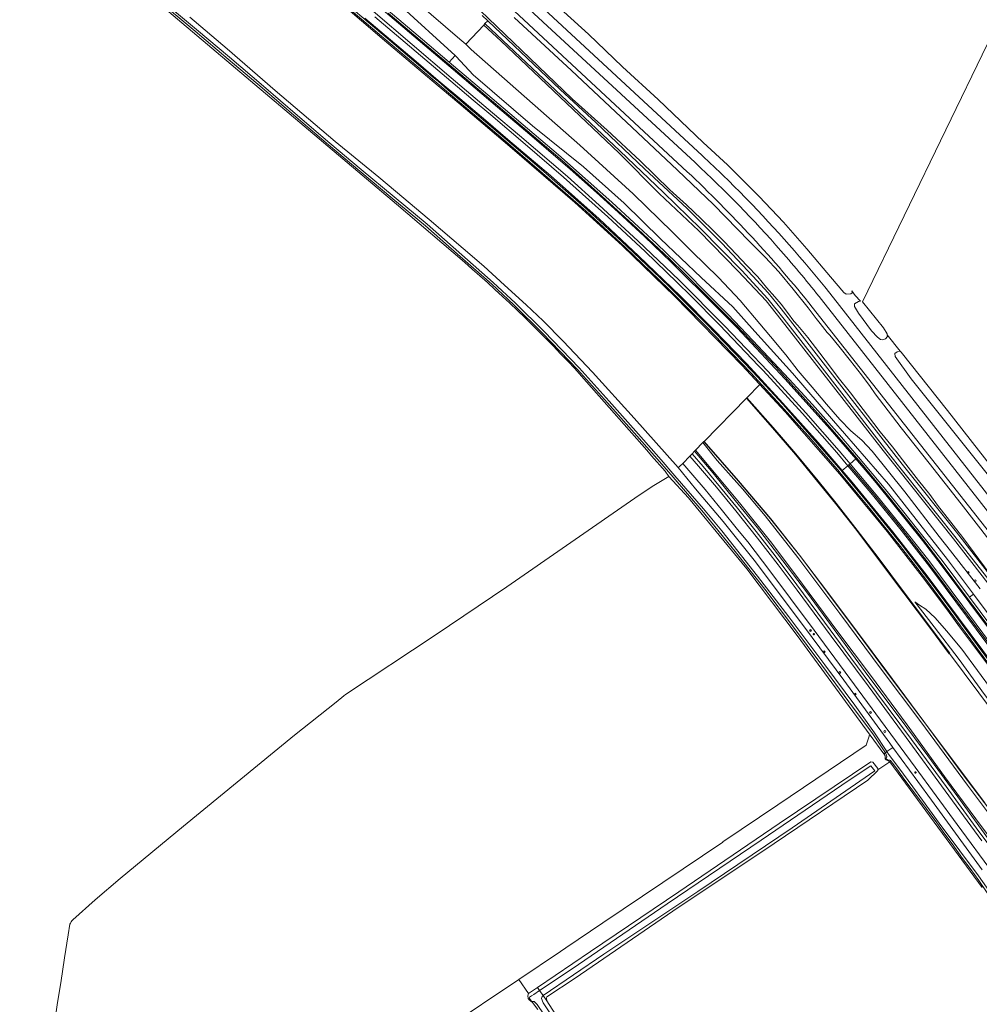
# Model space of a CAD drawing. Header units: metres. Extents: x 168032 to 180145, y 382923 to 399665.
# Tile 232 of 256: x 168095 to 168478, y 399073 to 399466. Entities that reach past the tile are written whole.
import ezdxf

# ---------------------------------------------------------------- set-up
doc = ezdxf.new("R2010")
doc.units = ezdxf.units.M
doc.layers.get('0').update_dxf_attribs({"color": 8, "lineweight": 18})
for name, color, linetype, lineweight in [('B-WE-GK-BESCHOEIING_DAMWAND-G', 8, 'GK-BESCHOEIING', 18), ('B-WE-GR-BOOM-S', 8, 'Continuous', 18), ('B-WE-GR-GRAS-GV', 8, 'Continuous', 18), ('B-WE-GR-GROENVOORZIENING-GV', 8, 'Continuous', 18), ('B-WE-GW-TALUD_KRUIN-G', 8, 'Continuous', 18), ('B-WE-IE-MEUBILAIR_WEGMEUBILAIR-G', 8, 'Continuous', 18), ('B-WE-IE-TERREINAFSCHEIDING_KUNSTMATIG_MUUR-GV', 8, 'Continuous', 18), ('B-WE-KL-ET_LS_OV_LICHTMAST-S', 8, 'Continuous', 18), ('B-WE-OG-TERREIN_ERF-GV', 8, 'Continuous', 18), ('B-WE-OG-WATER-GV', 8, 'Continuous', 18), ('B-WE-OG-WATER_GREPPEL-GV', 8, 'Continuous', 18), ('B-WE-OG-WATER_RIVIER-GV', 8, 'Continuous', 18), ('B-WE-OG-WATER_SLOOT-GV', 8, 'Continuous', 18), ('B-WE-OG-WEG-GV', 8, 'Continuous', 18), ('B-WE-VH-VERHARDING_ASFALT-GV', 8, 'Continuous', 18), ('B-WE-VH-VERHARDING_GESLOTEN-GV', 8, 'Continuous', 18), ('B-WE-VH-VERHARDING_GRASBETONSTEEN-GV', 8, 'Continuous', 18), ('B-WE-VW-MARKERING_PICTOGRAM-G', 8, 'Continuous', 18)]:
    doc.layers.add(name, color=color, linetype=linetype, lineweight=lineweight)
doc.linetypes.add('GK-BESCHOEIING', pattern='A,30,-5,[1,NLCS.SHX,S=1,R=0,X=0,Y=0],-5', length=40)

# ---------------------------------------------------------------- blocks, each defined once
blk = doc.blocks.new('SKL-ET_OV_LICHTMAST-SO')
at = {"color": 0, "linetype": 'ByBlock', "lineweight": 18}
for points in [[(-1.2, 0), (-2, 0)], [(-1.4, 1.4), (-0.9, 0.9)], [(0, 2), (0, 1.2)], [(0.9, 0.9), (1.4, 1.4)], [(2, 0), (1.2, 0)], [(-1.4, -1.4), (-0.9, -0.9)], [(0, -1.2), (0, -2)], [(0.9, -0.9), (1.4, -1.4)]]:
    blk.add_lwpolyline(points, dxfattribs=at)
blk.add_circle((0, 0), 1, dxfattribs=at)
blk = doc.blocks.new('SGR-BOOM_01-SO')
at = {"linetype": 'ByBlock', "lineweight": 18}
h = blk.add_hatch(color=0, dxfattribs=at)
h.dxf.hatch_style = 1
edge = h.paths.add_edge_path()
edge.add_arc((0, 0), 0.25, 0, 360)
at = {"color": 0, "linetype": 'ByBlock', "lineweight": 18}
for radius in [2, 0.25]:
    blk.add_circle((0, 0), radius, dxfattribs=at)

msp = doc.modelspace()

# ---------------------------------------------------------------- linework, layer by layer
at = {"layer": 'B-WE-GK-BESCHOEIING_DAMWAND-G', "flags": 128}
msp.add_lwpolyline([(168487.855, 399143.658), (168485.462, 399146.817), (168480.163, 399153.809), (168471.291, 399165.627), (168455.911, 399186.275), (168441.116, 399206.17), (168429.364, 399221.884), (168417.56, 399237.704), (168406.33, 399252.61), (168394.834, 399267.128), (168381.907, 399282.296), (168368.221, 399297.964)], dxfattribs=at)
at = {"layer": 'B-WE-GR-GRAS-GV', "flags": 128}
for points in [[(168481.36, 399456.574), (168431.485, 399353.735), (168439.86, 399343.291), (168441.266, 399340.933), (168441.315, 399340.515), (168446.431, 399333.99), (168446.885, 399333.603), (168465.323, 399310.354), (168499.174, 399267.11)], [(168483.264, 399206.47), (168470.166, 399224.107), (168465.972, 399229.739), (168456.192, 399242.877), (168441.229, 399262.071), (168422.399, 399284.989), (168400.583, 399309.855), (168390.535, 399320.694), (168385.368, 399315.435), (168395.821, 399303.561), (168404.874, 399292.984), (168413.747, 399282.226), (168420.877, 399273.4), (168429.372, 399262.577), (168437.689, 399251.653), (168448.208, 399237.622), (168458.737, 399223.581), (168466.261, 399213.489), (168466.165, 399213.417), (168466.085, 399213.358), (168477.776, 399197.728), (168495.573, 399173.866)], [(168481.709, 399139.373), (168469.448, 399156.193), (168457.506, 399172.522), (168446.522, 399187.428), (168434.008, 399204.112), (168421.605, 399220.957), (168409.443, 399237.476), (168397.588, 399253.219), (168389.518, 399263.551), (168380.679, 399274.477), (168371.824, 399285.306), (168364.418, 399294.069), (168363.452, 399293.085), (168367.892, 399288.028), (168374.806, 399279.61), (168381.642, 399271.325), (168389.086, 399262.005), (168396.573, 399252.34), (168405.226, 399240.833), (168416.31, 399225.841), (168426.829, 399211.678), (168437.038, 399197.873), (168451.032, 399179.095), (168464.757, 399160.417), (168476.746, 399143.91), (168488.079, 399128.674)], [(168479.268, 399143.851), (168464.203, 399164.29), (168449.218, 399184.96), (168434.645, 399204.697), (168421.636, 399222.092), (168407.558, 399241.112), (168395.227, 399257.394), (168382.333, 399273.524), (168370.964, 399287.231), (168364.833, 399294.503), (168364.418, 399294.069), (168371.824, 399285.306), (168380.679, 399274.477), (168389.518, 399263.551), (168397.588, 399253.219), (168409.443, 399237.476), (168421.605, 399220.957), (168434.008, 399204.112), (168446.522, 399187.428), (168457.506, 399172.522), (168469.448, 399156.193), (168481.709, 399139.373)], [(168484.425, 399146.039), (168473.333, 399160.903), (168454.692, 399186.158), (168438.893, 399207.209), (168422.464, 399229.355), (168405.644, 399251.737), (168392.614, 399268.289), (168383.535, 399279.118), (168373.45, 399290.421), (168367.736, 399297.514), (168364.833, 399294.503), (168370.964, 399287.231), (168382.333, 399273.524), (168395.227, 399257.394), (168407.558, 399241.112), (168421.636, 399222.092), (168434.645, 399204.697), (168449.218, 399184.96), (168464.203, 399164.29), (168479.268, 399143.851)], [(168264.95, 399063.68), (168294.374, 399083.388), (168311.041, 399094.551), (168313.126, 399095.958), (168327.88, 399105.917), (168375.705, 399138.199), (168375.746, 399138.227), (168397.695, 399153.042), (168432.953, 399176.841), (168434.052, 399180.466), (168434.075, 399180.542), (168434.528, 399180.866), (168405.401, 399220.618), (168385.241, 399247.12), (168362.091, 399275.469), (168354.237, 399283.953), (168347.552, 399280.015), (168340.613, 399275.376), (168289.596, 399239.999), (168260.959, 399220.765), (168225.254, 399197.007), (168224.61, 399196.491)], [(168480.039, 399197.06), (168469.966, 399210.983), (168460.057, 399224.04), (168452.248, 399234.064), (168454.182, 399232.628), (168456.661, 399231.051), (168460.367, 399227.672), (168464.943, 399222.391), (168470.994, 399215.146), (168483.568, 399198.051)], [(168224.61, 399196.491), (168221.519, 399194.012), (168204.843, 399180.842), (168160.662, 399144.589), (168135.293, 399123.721), (168125.335, 399115.185), (168116.471, 399107.138)], [(168479.11, 399120.02), (168442.337, 399170.208), (168437.547, 399167.006), (168437.559, 399166.694), (168433.536, 399162.948), (168396.257, 399137.676), (168355.832, 399110.599), (168316.878, 399083.925), (168305.598, 399076.471), (168305.391, 399075.91), (168305.475, 399074.896), (168327.484, 399040.662)], [(168115.335, 399105.422), (168114.65, 399101.226), (168113.204, 399092.053), (168111.645, 399081.995), (168110.421, 399074.232), (168108.874, 399063.87), (168107.545, 399054.446), (168106.041, 399045.253), (168104.517, 399034.04), (168103.192, 399024.456), (168101.607, 399014.433), (168100.168, 399004.717), (168098.152, 398993.361), (168096.228, 398983.003), (168095.282, 398977.409)]]:
    msp.add_lwpolyline(points, dxfattribs=at)
for points in [[(168367.736, 399297.514), (168373.45, 399290.421), (168383.535, 399279.118), (168392.614, 399268.289), (168405.644, 399251.737), (168422.464, 399229.355), (168438.893, 399207.209), (168454.692, 399186.158), (168473.333, 399160.903), (168484.425, 399146.039), (168485.422, 399146.787), (168480.123, 399153.779), (168471.251, 399165.597), (168455.871, 399186.245), (168441.076, 399206.14), (168429.324, 399221.854), (168417.52, 399237.674), (168406.29, 399252.579), (168394.795, 399267.096), (168381.869, 399282.263), (168368.162, 399297.955)], [(168515.982, 399150.32), (168518.302, 399152.15), (168512.984, 399159.494), (168498.656, 399178.702), (168483.568, 399198.051), (168470.994, 399215.146), (168464.943, 399222.391), (168460.367, 399227.672), (168456.661, 399231.051), (168454.182, 399232.628), (168452.248, 399234.064), (168460.057, 399224.04), (168469.966, 399210.983), (168480.039, 399197.06), (168490.438, 399183.449), (168501.301, 399168.825), (168505.714, 399163.109), (168505.802, 399161.919), (168505.503, 399160.656), (168505.986, 399159.998), (168507.801, 399161.41)], [(168398.198, 399145.565), (168434.744, 399170.137), (168435.594, 399170.093), (168437.528, 399167.494), (168437.547, 399167.006), (168442.337, 399170.208), (168441.887, 399170.513), (168441.423, 399170.733), (168441.088, 399170.827), (168440.859, 399171.037), (168440.505, 399171.455), (168440.426, 399171.608), (168440.429, 399171.799), (168440.431, 399172.403), (168440.415, 399172.552), (168440.141, 399173.205), (168439.964, 399173.447), (168434.528, 399180.866), (168434.075, 399180.542), (168434.052, 399180.466), (168432.953, 399176.841), (168397.695, 399153.042), (168375.746, 399138.227), (168375.705, 399138.199), (168327.88, 399105.917), (168313.126, 399095.958), (168311.041, 399094.551), (168294.374, 399083.388), (168298.271, 399077.782), (168301.839, 399080.21), (168322.915, 399094.549), (168358.142, 399118.322)]]:
    msp.add_lwpolyline(points, close=True, dxfattribs=at)
at = {"layer": 'B-WE-GR-GRAS-GV'}
msp.add_lwpolyline([(168116.471, 399107.138, 0.1412448), (168115.335, 399105.422)], format="xyb", dxfattribs=at)
at = {"layer": 'B-WE-GR-GROENVOORZIENING-GV', "flags": 128}
for points in [[(168488.079, 399128.674), (168476.746, 399143.91), (168464.757, 399160.417), (168451.032, 399179.095), (168437.038, 399197.873), (168426.829, 399211.678), (168416.31, 399225.841), (168405.226, 399240.833), (168396.573, 399252.34), (168389.086, 399262.005), (168381.642, 399271.325), (168374.806, 399279.61), (168367.892, 399288.028), (168363.452, 399293.085), (168362.618, 399292.121), (168366.04, 399288.186), (168373.175, 399279.759), (168380.899, 399270.299), (168389.604, 399259.427), (168397.844, 399248.788), (168405.349, 399238.651), (168418.908, 399220.364), (168433.691, 399200.504), (168448.89, 399179.925), (168464.454, 399158.607), (168479.064, 399138.741)], [(168483.713, 399125.528), (168469.237, 399145.181), (168452.511, 399168.065), (168438.641, 399186.818), (168426.332, 399203.468), (168412.16, 399222.696), (168402.713, 399235.344), (168394.498, 399246.333), (168385.642, 399257.902), (168381.622, 399262.913), (168375.608, 399270.327), (168368.654, 399278.823), (168363.752, 399284.595), (168359.822, 399289.197), (168358.487, 399287.99), (168357.919, 399287.531), (168364.84, 399279.067), (168375.866, 399266.028), (168388.267, 399250.568), (168408.262, 399223.913), (168423.974, 399202.812), (168442.295, 399177.6), (168443.579, 399175.857), (168453.508, 399162.386), (168458.983, 399154.957), (168479.208, 399127.101)]]:
    msp.add_lwpolyline(points, dxfattribs=at)
at = {"layer": 'B-WE-GW-TALUD_KRUIN-G', "flags": 128}
msp.add_lwpolyline([(168364.833, 399294.503), (168370.964, 399287.231), (168382.333, 399273.524), (168395.227, 399257.394), (168407.558, 399241.112), (168421.636, 399222.092), (168434.645, 399204.697), (168449.218, 399184.96), (168464.203, 399164.29), (168479.268, 399143.851), (168496.297, 399121.212), (168513.159, 399098.296), (168530.863, 399074.087), (168544.492, 399055.753), (168559.528, 399035.499), (168574.238, 399015.533), (168585.497, 399000.193)], dxfattribs=at)
at = {"layer": 'B-WE-IE-MEUBILAIR_WEGMEUBILAIR-G', "flags": 128}
msp.add_lwpolyline([(168483.264, 399206.47), (168470.166, 399224.107), (168465.972, 399229.739), (168456.192, 399242.877), (168441.229, 399262.071), (168422.399, 399284.989), (168400.583, 399309.855), (168383.354, 399328.442), (168356.652, 399355.763), (168335.692, 399376.048), (168316.762, 399393.258), (168290.73, 399415.664), (168270.418, 399432.881), (168259.707, 399441.961), (168240.836, 399457.96), (168214.145, 399480.718)], dxfattribs=at)
at = {"layer": 'B-WE-IE-TERREINAFSCHEIDING_KUNSTMATIG_MUUR-GV', "flags": 128}
msp.add_lwpolyline([(168385.164, 399315.227), (168395.602, 399303.371), (168404.652, 399292.797), (168413.522, 399282.043), (168420.65, 399273.219), (168429.143, 399262.4), (168437.458, 399251.478), (168447.976, 399237.448), (168458.505, 399223.407), (168466.029, 399213.316), (168466.085, 399213.358), (168466.165, 399213.417), (168466.261, 399213.489), (168458.737, 399223.581), (168448.208, 399237.622), (168437.689, 399251.653), (168429.372, 399262.577), (168420.877, 399273.4), (168413.747, 399282.226), (168404.874, 399292.984), (168395.821, 399303.561), (168385.368, 399315.435)], close=True, dxfattribs=at)
msp.add_lwpolyline([(168480.203, 399153.839), (168471.331, 399165.657), (168455.951, 399186.305), (168441.156, 399206.2), (168429.404, 399221.914), (168417.6, 399237.734), (168406.37, 399252.641), (168394.873, 399267.16), (168381.945, 399282.329), (168368.236, 399298.023), (168368.162, 399297.955), (168381.869, 399282.263), (168394.795, 399267.096), (168406.29, 399252.579), (168417.52, 399237.674), (168429.324, 399221.854), (168441.076, 399206.14), (168455.871, 399186.245), (168471.251, 399165.597), (168480.123, 399153.779)], dxfattribs=at)
at = {"layer": 'B-WE-OG-TERREIN_ERF-GV', "flags": 128}
msp.add_lwpolyline([(168301.95, 399071.452), (168299.835, 399074.171), (168298.443, 399075.279), (168298.111, 399075.767), (168297.947, 399076.885), (168298.271, 399077.782), (168294.374, 399083.388), (168264.95, 399063.68)], dxfattribs=at)
at = {"layer": 'B-WE-OG-WATER-GV', "flags": 128}
for points in [[(168149.46, 399474.871), (168165.269, 399461.63), (168178.383, 399450.513), (168191.97, 399439.01), (168205.533, 399427.314), (168218.4, 399416.342), (168230.917, 399405.798), (168244.114, 399394.821), (168257.164, 399383.925), (168270.99, 399371.726), (168283.547, 399360.665), (168292.396, 399352.434), (168303.838, 399341.204), (168317.725, 399326.706), (168329.698, 399313.423), (168341.382, 399300.27), (168350.513, 399290.031), (168355.862, 399283.698), (168367.354, 399270.482), (168380.634, 399254.07), (168392.515, 399239.044), (168403.563, 399224.444), (168415.164, 399208.798), (168427.879, 399191.631), (168435.519, 399181.394), (168440.557, 399173.843)], [(168440.557, 399173.843), (168441.18, 399174.257), (168436.181, 399181.748), (168428.329, 399192.803), (168416.372, 399208.896), (168402.042, 399228.037), (168389.62, 399244.308), (168375.395, 399262.271), (168368.03, 399271.07), (168356.543, 399284.281), (168351.19, 399290.619), (168342.052, 399300.866), (168330.366, 399314.021), (168318.382, 399327.316), (168304.476, 399341.834), (168293.015, 399353.082), (168284.149, 399361.33), (168271.582, 399372.399), (168257.748, 399384.605), (168244.688, 399395.51), (168231.492, 399406.485), (168218.98, 399417.026), (168206.116, 399427.995), (168192.552, 399439.692), (168178.962, 399451.197), (168165.847, 399462.315), (168150.037, 399475.559)], [(168495.573, 399173.866), (168477.776, 399197.728), (168466.085, 399213.358), (168466.029, 399213.316), (168458.505, 399223.407), (168447.976, 399237.448), (168437.458, 399251.478), (168429.143, 399262.4), (168420.65, 399273.219), (168413.522, 399282.043), (168404.652, 399292.797), (168395.602, 399303.371), (168385.164, 399315.227), (168368.236, 399298.023), (168381.945, 399282.329), (168394.873, 399267.16), (168406.37, 399252.641), (168417.6, 399237.734), (168429.404, 399221.914), (168441.156, 399206.2), (168455.951, 399186.305), (168471.331, 399165.657), (168480.203, 399153.839)]]:
    msp.add_lwpolyline(points, dxfattribs=at)
msp.add_lwpolyline([(168304.077, 399076.94), (168328.204, 399093.416), (168365.758, 399118.538), (168403.403, 399143.93), (168436.327, 399166.588), (168434.801, 399168.615), (168426.061, 399162.854), (168391.076, 399138.887), (168353.527, 399113.512), (168315.67, 399087.584), (168302.673, 399078.991)], close=True, dxfattribs=at)
at = {"layer": 'B-WE-OG-WATER_GREPPEL-GV', "flags": 128}
msp.add_lwpolyline([(168499.174, 399267.11), (168465.323, 399310.354), (168446.885, 399333.603), (168446.431, 399333.99), (168445.247, 399333.755), (168444.36, 399333.029), (168444.42, 399331.91), (168450.838, 399322.928), (168485.474, 399279.8)], dxfattribs=at)
at = {"layer": 'B-WE-OG-WATER_RIVIER-GV', "flags": 128}
for points in [[(168275.721, 399472.893), (168288.845, 399460.48), (168315.593, 399434.622), (168329.608, 399422.141), (168342.796, 399409.864), (168354.57, 399398.352), (168361.204, 399392.325), (168367.066, 399386.825), (168371.967, 399382.05), (168376.321, 399377.719), (168381.037, 399372.749), (168385.366, 399368.111), (168389.628, 399363.59), (168393.175, 399359.417), (168396.484, 399355.625), (168398.969, 399352.69), (168401.581, 399349.385), (168404.077, 399345.944), (168405.583, 399344.236), (168409.675, 399339.429), (168414.389, 399333.134), (168418.613, 399327.635), (168421.772, 399323.543), (168426.632, 399317.332), (168430.028, 399312.964), (168433.472, 399308.413), (168438.43, 399301.869), (168443.345, 399295.842), (168448.713, 399288.928), (168453.791, 399282.406), (168458.356, 399276.768), (168461.409, 399272.603), (168471.405, 399259.712), (168482.379, 399244.943)], [(168487.808, 399251.128), (168470.76, 399273.098), (168458, 399289.299), (168446.825, 399303.376), (168436.454, 399316.928), (168434.454, 399319.862), (168431.069, 399324.558), (168426.676, 399330.126), (168422.016, 399335.962), (168419.074, 399339.558), (168418.278, 399340.458), (168417.326, 399341.448), (168414.599, 399345.018), (168412.944, 399347.073), (168409.75, 399351.332), (168403.732, 399358.772), (168398.119, 399365.688), (168392.637, 399371.547), (168387.024, 399377.028), (168386.363, 399377.756), (168372.036, 399392.46), (168357.601, 399406.16), (168341.664, 399421.227), (168315.373, 399445.902), (168292.461, 399467.072)]]:
    msp.add_lwpolyline(points, dxfattribs=at)
at = {"layer": 'B-WE-OG-WATER_SLOOT-GV', "flags": 128}
for points in [[(168361.495, 399405.584), (168267.659, 399493.051)], [(168319.401, 399324.07), (168345.406, 399294.492), (168347.329, 399292.306), (168352.731, 399286.161), (168354.237, 399283.953), (168362.091, 399275.469), (168385.241, 399247.12), (168405.401, 399220.618), (168434.528, 399180.866), (168439.964, 399173.447), (168440.557, 399173.843), (168435.519, 399181.394), (168427.879, 399191.631), (168415.164, 399208.798), (168403.563, 399224.444), (168392.515, 399239.044), (168380.634, 399254.07), (168367.354, 399270.482), (168355.862, 399283.698), (168350.513, 399290.031), (168341.382, 399300.27), (168329.698, 399313.423), (168317.725, 399326.706), (168303.838, 399341.204), (168292.396, 399352.434), (168283.547, 399360.665), (168270.99, 399371.726), (168257.164, 399383.925), (168244.114, 399394.821), (168230.917, 399405.798), (168218.4, 399416.342), (168205.533, 399427.314), (168191.97, 399439.01), (168178.383, 399450.513), (168165.269, 399461.63), (168149.46, 399474.871)], [(168150.037, 399475.559), (168165.847, 399462.315), (168178.962, 399451.197), (168192.552, 399439.692), (168206.116, 399427.995), (168218.98, 399417.026), (168231.492, 399406.485), (168244.688, 399395.51), (168257.748, 399384.605), (168271.582, 399372.399), (168284.149, 399361.33), (168293.015, 399353.082), (168304.476, 399341.834), (168318.382, 399327.316), (168330.366, 399314.021), (168342.052, 399300.866), (168351.19, 399290.619), (168356.543, 399284.281), (168368.03, 399271.07), (168375.395, 399262.271), (168389.62, 399244.308), (168402.042, 399228.037), (168416.372, 399208.896), (168428.329, 399192.803), (168436.181, 399181.748), (168441.18, 399174.257), (168443.579, 399175.857), (168442.295, 399177.6), (168423.974, 399202.812), (168408.262, 399223.913), (168388.267, 399250.568), (168375.866, 399266.028), (168364.84, 399279.067), (168357.919, 399287.531)], [(168150.478, 399472.873), (168245.541, 399392.659), (168272.669, 399369.44)], [(168461.409, 399272.603), (168458.356, 399276.768), (168453.791, 399282.406), (168448.713, 399288.928), (168443.345, 399295.842), (168438.43, 399301.869), (168433.472, 399308.413), (168430.028, 399312.964), (168426.632, 399317.332), (168421.772, 399323.543), (168418.613, 399327.635), (168414.389, 399333.134), (168409.675, 399339.429), (168405.583, 399344.236), (168404.077, 399345.944), (168401.581, 399349.385), (168398.969, 399352.69), (168396.484, 399355.625), (168393.175, 399359.417), (168389.628, 399363.59), (168385.366, 399368.111), (168381.037, 399372.749), (168376.321, 399377.719), (168371.967, 399382.05), (168367.066, 399386.825), (168361.204, 399392.325), (168354.57, 399398.352), (168342.796, 399409.864), (168329.608, 399422.141), (168315.593, 399434.622), (168288.845, 399460.48), (168275.721, 399472.893)], [(168357.919, 399287.531), (168340.338, 399307.277), (168323.782, 399325.606), (168312.107, 399337.92), (168304.112, 399346.113), (168297.303, 399352.415), (168288.702, 399360.367), (168280.39, 399367.869), (168272.178, 399374.889), (168258.553, 399386.453), (168245.206, 399397.847), (168238.533, 399403.349), (168221.045, 399417.68), (168197.172, 399437.994), (168178.026, 399454.576), (168163.2, 399467.166)], [(168279.804, 399467.848), (168281.962, 399465.802), (168310.884, 399438.392), (168325.207, 399425.053), (168344.467, 399406.785), (168361.492, 399390.868), (168375.38, 399377.113), (168387.664, 399363.857), (168393.759, 399357.253), (168398.936, 399350.874), (168406.425, 399341.25), (168425.051, 399317.441), (168447.258, 399288.93), (168468.871, 399261.789), (168483.552, 399243.041)], [(168292.461, 399467.072), (168315.373, 399445.902), (168341.664, 399421.227), (168357.601, 399406.16), (168372.036, 399392.46), (168386.363, 399377.756), (168387.024, 399377.028), (168392.637, 399371.547), (168398.119, 399365.688), (168403.732, 399358.772), (168409.75, 399351.332), (168412.944, 399347.073), (168414.599, 399345.018), (168417.326, 399341.448), (168418.278, 399340.458), (168419.074, 399339.558), (168422.016, 399335.962), (168426.676, 399330.126), (168431.069, 399324.558), (168434.454, 399319.862), (168436.454, 399316.928), (168446.825, 399303.376), (168458, 399289.299), (168470.76, 399273.098), (168487.808, 399251.128)], [(168627.969, 399076.38), (168623.799, 399082.049), (168614.6, 399093.28), (168590.56, 399123.837), (168411.421, 399351.539)], [(168482.379, 399244.943), (168471.405, 399259.712), (168461.409, 399272.603)], [(168481.222, 399117.982), (168477.773, 399122.862), (168474.323, 399127.667), (168471.364, 399131.624), (168467.22, 399137.447), (168464.22, 399141.402), (168461.031, 399145.858), (168456.839, 399151.62), (168452.945, 399156.76), (168448.377, 399162.915), (168445.142, 399167.417), (168443.599, 399169.532), (168442.93, 399170.363), (168442.586, 399170.687), (168442.359, 399170.842), (168442.223, 399170.884), (168441.948, 399170.925), (168441.701, 399170.893), (168441.652, 399170.89), (168441.541, 399170.891), (168441.463, 399170.905), (168441.367, 399170.948), (168440.873, 399171.411), (168440.796, 399171.545), (168440.794, 399171.556), (168440.796, 399171.592), (168440.812, 399171.652), (168440.918, 399171.829), (168441.067, 399172.119), (168441.085, 399172.216), (168441.088, 399172.305), (168441.034, 399172.808), (168440.757, 399173.543), (168440.557, 399173.843), (168439.964, 399173.447), (168440.141, 399173.205), (168440.415, 399172.552), (168440.431, 399172.403), (168440.429, 399171.799), (168440.426, 399171.608), (168440.505, 399171.455), (168440.859, 399171.037), (168441.088, 399170.827), (168441.423, 399170.733), (168441.887, 399170.513), (168442.337, 399170.208), (168479.11, 399120.02)], [(168484.118, 399115.635), (168477.652, 399124.769), (168470.202, 399134.66), (168462.038, 399145.772), (168455.345, 399154.947), (168451.469, 399160.196), (168445.971, 399167.739), (168441.835, 399173.275), (168441.18, 399174.257), (168440.557, 399173.843), (168440.757, 399173.543), (168441.034, 399172.808), (168441.088, 399172.305), (168441.085, 399172.216), (168441.067, 399172.119), (168440.918, 399171.829), (168440.812, 399171.652), (168440.796, 399171.592), (168440.794, 399171.556), (168440.796, 399171.545), (168440.873, 399171.411), (168441.367, 399170.948), (168441.463, 399170.905), (168441.541, 399170.891), (168441.652, 399170.89), (168441.701, 399170.893), (168441.948, 399170.925), (168442.223, 399170.884), (168442.359, 399170.842), (168442.586, 399170.687), (168442.93, 399170.363), (168443.599, 399169.532), (168445.142, 399167.417), (168448.377, 399162.915), (168452.945, 399156.76), (168456.839, 399151.62), (168461.031, 399145.858), (168464.22, 399141.402), (168467.22, 399137.447), (168471.364, 399131.624), (168474.323, 399127.667), (168477.773, 399122.862), (168481.222, 399117.982)], [(168479.208, 399127.101), (168458.983, 399154.957), (168453.508, 399162.386), (168443.579, 399175.857), (168441.18, 399174.257), (168441.835, 399173.275), (168445.971, 399167.739), (168451.469, 399160.196), (168455.345, 399154.947), (168462.038, 399145.772), (168470.202, 399134.66), (168477.652, 399124.769), (168484.118, 399115.635)], [(168298.662, 399076.382), (168299.401, 399076.868), (168300.33, 399077.442), (168302.673, 399078.991), (168301.839, 399080.21), (168298.271, 399077.782), (168297.947, 399076.885), (168298.111, 399075.767), (168298.443, 399075.279), (168299.835, 399074.171), (168301.95, 399071.452)], [(168300.483, 399074.533), (168301.643, 399073.367), (168319.021, 399047.863), (168337.531, 399019.668), (168362.13, 398981.774), (168365.194, 398977.655), (168376.351, 398961.192), (168376.68, 398960.707), (168378.278, 398961.737), (168377.945, 398962.243), (168365.907, 398980.545), (168336.015, 399026.069), (168304.104, 399074.046), (168303.453, 399075.789), (168303.636, 399076.639), (168304.077, 399076.94), (168302.673, 399078.991), (168300.33, 399077.442), (168299.401, 399076.868)], [(168299.467, 399074.705), (168298.603, 399075.782)], [(168298.603, 399075.782), (168299.467, 399074.705)], [(168299.401, 399076.868), (168298.662, 399076.382)], [(168300.046, 399074.648), (168299.911, 399074.611)], [(168299.911, 399074.611), (168300.046, 399074.648)], [(168301.643, 399073.367), (168300.483, 399074.533)], [(168327.484, 399040.662), (168305.475, 399074.896), (168304.077, 399076.94), (168303.636, 399076.639), (168303.453, 399075.789), (168304.104, 399074.046), (168336.015, 399026.069)]]:
    msp.add_lwpolyline(points, dxfattribs=at)
at = {"layer": 'B-WE-OG-WATER_SLOOT-GV'}
for points in [[(168411.421, 399351.539, 0.0351925), (168361.495, 399405.584)], [(168272.669, 399369.44, -0.0295545), (168319.401, 399324.07)], [(168298.603, 399075.782, -0.2776293), (168298.662, 399076.382)], [(168298.662, 399076.382, 0.2776293), (168298.603, 399075.782)], [(168299.911, 399074.611, -0.2637785), (168299.467, 399074.705)], [(168299.467, 399074.705, 0.2637785), (168299.911, 399074.611)], [(168300.483, 399074.533, 0.2011887), (168300.046, 399074.648)], [(168300.046, 399074.648, -0.2011887), (168300.483, 399074.533)]]:
    msp.add_lwpolyline(points, format="xyb", dxfattribs=at)
at = {"layer": 'B-WE-OG-WATER_SLOOT-GV', "flags": 128}
msp.add_lwpolyline([(168302.673, 399078.991), (168315.67, 399087.584), (168353.527, 399113.512), (168391.076, 399138.887), (168426.061, 399162.854), (168434.801, 399168.615), (168436.327, 399166.588), (168403.403, 399143.93), (168365.758, 399118.538), (168328.204, 399093.416), (168304.077, 399076.94), (168305.475, 399074.896), (168305.391, 399075.91), (168305.598, 399076.471), (168316.878, 399083.925), (168355.832, 399110.599), (168396.257, 399137.676), (168433.536, 399162.948), (168437.559, 399166.694), (168437.547, 399167.006), (168437.528, 399167.494), (168435.594, 399170.093), (168434.744, 399170.137), (168398.198, 399145.565), (168358.142, 399118.322), (168322.915, 399094.549), (168301.839, 399080.21)], close=True, dxfattribs=at)
at = {"layer": 'B-WE-OG-WEG-GV', "flags": 128}
for points in [[(168364.641, 399409.249), (168274.484, 399492.727), (168270.782, 399496.335), (168267.134, 399499.998), (168262.234, 399505.094), (168257.438, 399510.287), (168252.748, 399515.576), (168248.165, 399520.958), (168243.691, 399526.431), (168226.177, 399549.045), (168223.829, 399551.736), (168221.387, 399554.342), (168218.854, 399556.859), (168216.232, 399559.285), (168213.526, 399561.615), (168208.402, 399565.541), (168203.068, 399569.178), (168197.542, 399572.515), (168191.839, 399575.54), (168185.978, 399578.246), (168182.981, 399579.482), (168123.668, 399603.932), (168122.175, 399604.548)], [(168125.391, 399607.722), (168184.512, 399583.377), (168187.856, 399582), (168193.904, 399579.192), (168199.782, 399576.043), (168205.47, 399572.563), (168210.95, 399568.764), (168216.204, 399564.658), (168219.033, 399562.187), (168221.772, 399559.617), (168224.419, 399556.953), (168226.97, 399554.196), (168229.421, 399551.35), (168246.848, 399528.993), (168251.765, 399522.943), (168256.829, 399517.015), (168262.036, 399511.213), (168267.384, 399505.539), (168272.868, 399499.998), (168277.429, 399495.591), (168367.476, 399412.084)], [(168169.381, 399580.032), (168171.891, 399580.342), (168185.529, 399574.155), (168191.913, 399569.954), (168198.11, 399565.483), (168204.111, 399560.751), (168209.904, 399555.767), (168215.478, 399550.539), (168220.823, 399545.077), (168225.93, 399539.392), (168235.198, 399528.302), (168245.976, 399515.405), (168248.793, 399512.249), (168251.651, 399509.129), (168254.549, 399506.047), (168257.487, 399503.003), (168260.465, 399499.998), (168264.035, 399496.497), (168267.659, 399493.051), (168361.495, 399405.584)], [(168478.407, 399239.146), (168466.493, 399254.304), (168462.018, 399260.132), (168448.383, 399277.883), (168435.269, 399294.106), (168431.138, 399298.502), (168426.761, 399302.217), (168422.44, 399306.797), (168417.121, 399312.833), (168411.315, 399319.668), (168405.768, 399326.166), (168400.918, 399332.48), (168394.739, 399339.793), (168390.521, 399344.952), (168382.638, 399354.145), (168374.019, 399363.325), (168363.391, 399373.792), (168355.656, 399381.502), (168340.006, 399396.731), (168318.712, 399416.222), (168275.394, 399454.352), (168273.186, 399456.391), (168270.896, 399458.505), (168241.301, 399484.004)], [(168485.474, 399279.8), (168450.838, 399322.928), (168444.42, 399331.91), (168444.36, 399333.029), (168445.247, 399333.755), (168446.431, 399333.99), (168441.315, 399340.515), (168441.402, 399339.782), (168440.606, 399338.85), (168439.539, 399338.549), (168438.624, 399338.625), (168437.382, 399339.544), (168435.054, 399342.085), (168429.898, 399349.189), (168428.187, 399351.772), (168428.207, 399352.825), (168429.833, 399353.785), (168430.663, 399353.914), (168428.457, 399356.153), (168427.223, 399358.106), (168427.255, 399357.312), (168426.821, 399356.842), (168424.937, 399356.77), (168424.045, 399357.427), (168418.687, 399363.601), (168409.23, 399374.876), (168399.911, 399385.5), (168390.249, 399395.647), (168377.626, 399408.357), (168367.881, 399417.169), (168349.931, 399434.389), (168335.753, 399447.418), (168322.1, 399460.394), (168305.28, 399475.851)], [(168246.441, 399472.354), (168268.969, 399451.898), (168269.383, 399451.522), (168276.166, 399444.248), (168299.87, 399423.86), (168320.173, 399407.533), (168336.404, 399393.082), (168350.929, 399378.804), (168367.134, 399363.314), (168379.749, 399351.62), (168388.532, 399341.904), (168403.563, 399325.274), (168419.817, 399306.244), (168441.788, 399280.934), (168465.345, 399250.907), (168475.677, 399237.098), (168492.961, 399213.997)], [(168481.44, 399241.442), (168467.69, 399259.138), (168439.726, 399294.372), (168414.649, 399326.418), (168398.982, 399346.514), (168393.079, 399354.082), (168381.804, 399365.911), (168366.166, 399381.958), (168350.366, 399396.827), (168334.343, 399413.021), (168287.122, 399457.804), (168280.359, 399464.083), (168273.186, 399456.391), (168275.394, 399454.352), (168318.712, 399416.222), (168340.006, 399396.731), (168355.656, 399381.502), (168363.391, 399373.792), (168374.019, 399363.325), (168382.638, 399354.145), (168390.521, 399344.952), (168394.739, 399339.793), (168400.918, 399332.48), (168405.768, 399326.166), (168411.315, 399319.668), (168417.121, 399312.833), (168422.44, 399306.797), (168426.761, 399302.217), (168431.138, 399298.502), (168435.269, 399294.106), (168448.383, 399277.883), (168462.018, 399260.132), (168466.493, 399254.304), (168478.407, 399239.146)], [(168483.552, 399243.041), (168468.871, 399261.789), (168447.258, 399288.93), (168425.051, 399317.441), (168406.425, 399341.25), (168398.936, 399350.874), (168393.759, 399357.253), (168387.664, 399363.857), (168375.38, 399377.113), (168361.492, 399390.868), (168344.467, 399406.785), (168325.207, 399425.053), (168310.884, 399438.392), (168281.962, 399465.802), (168280.868, 399464.629), (168288.038, 399457.965), (168334.689, 399413.839), (168352.017, 399397.326), (168366.809, 399382.967), (168383.301, 399366.11), (168393.7, 399354.872), (168400.175, 399346.807), (168415.288, 399327.292), (168441.198, 399294.145), (168468.3, 399260.072), (168482.359, 399242.138)], [(168418.351, 399357.149), (168508.816, 399241.747)], [(168411.421, 399351.539), (168590.56, 399123.837), (168593.802, 399126.749), (168505.467, 399239.346), (168415.076, 399354.572)], [(168492.961, 399213.997), (168475.677, 399237.098), (168474.078, 399235.885), (168490.747, 399213.484)]]:
    msp.add_lwpolyline(points, dxfattribs=at)
for points in [[(168280.868, 399464.629), (168280.359, 399464.083), (168287.122, 399457.804), (168334.343, 399413.021), (168350.366, 399396.827), (168366.166, 399381.958), (168381.804, 399365.911), (168393.079, 399354.082), (168398.982, 399346.514), (168414.649, 399326.418), (168439.726, 399294.372), (168467.69, 399259.138), (168481.44, 399241.442), (168482.359, 399242.138), (168468.3, 399260.072), (168441.198, 399294.145), (168415.288, 399327.292), (168400.175, 399346.807), (168393.7, 399354.872), (168383.301, 399366.11), (168366.809, 399382.967), (168352.017, 399397.326), (168334.689, 399413.839), (168288.038, 399457.965)], [(168268.969, 399451.898), (168266.561, 399449.3), (168283.684, 399434.786), (168310.123, 399412.242), (168331.515, 399393.478), (168349.311, 399376.905), (168361.202, 399365.314), (168369.113, 399357.435), (168377.847, 399348.635), (168387.752, 399338.256), (168402.212, 399322.861), (168411.486, 399312.702), (168422.27, 399300.593), (168429.878, 399291.677), (168440.121, 399279.443), (168447.953, 399269.719), (168455.514, 399260.234), (168463.239, 399250.449), (168474.078, 399235.885), (168475.677, 399237.098), (168465.345, 399250.907), (168441.788, 399280.934), (168419.817, 399306.244), (168403.563, 399325.274), (168388.532, 399341.904), (168379.749, 399351.62), (168367.134, 399363.314), (168350.929, 399378.804), (168336.404, 399393.082), (168320.173, 399407.533), (168299.87, 399423.86), (168276.166, 399444.248), (168269.383, 399451.522)], [(168260.056, 399442.33), (168259.707, 399441.961), (168270.418, 399432.881), (168287.865, 399418.092), (168290.73, 399415.664), (168316.762, 399393.258), (168335.692, 399376.048), (168356.652, 399355.763), (168383.354, 399328.442), (168390.535, 399320.694), (168400.583, 399309.855), (168422.399, 399284.989), (168441.229, 399262.071), (168456.192, 399242.877), (168465.972, 399229.739), (168466.376, 399230.058), (168466.362, 399230.076), (168459.751, 399238.947), (168456.729, 399243.021), (168446.645, 399256.07), (168433.716, 399272.102), (168422.462, 399285.635), (168422.303, 399285.827), (168410.828, 399299.012), (168399.017, 399312.253), (168386.919, 399325.388), (168368.606, 399344.382), (168354.5, 399358.41), (168350.241, 399362.645), (168336.952, 399375.326), (168321.122, 399389.972), (168302.792, 399405.927), (168287.277, 399419.168), (168280.416, 399425.01), (168265.55, 399437.667), (168261.61, 399441.016)], [(168466.376, 399230.058), (168465.972, 399229.739), (168470.166, 399224.107), (168483.264, 399206.47), (168494.203, 399191.739), (168518.55, 399159.021), (168543.65, 399125.174), (168569.88, 399089.945), (168591.249, 399061.355), (168607.419, 399039.507), (168607.793, 399039.845), (168607.746, 399039.908), (168602.918, 399046.395), (168592.262, 399060.714), (168570.061, 399090.594), (168546.295, 399122.615), (168543.27, 399126.678), (168518.246, 399160.293), (168495.268, 399191.196), (168483.658, 399206.833), (168483.488, 399207.062), (168476.575, 399216.374)]]:
    msp.add_lwpolyline(points, close=True, dxfattribs=at)
at = {"layer": 'B-WE-OG-WEG-GV'}
for points in [[(168367.476, 399412.084, -0.0121782), (168385.197, 399394.742)], [(168398.916, 399374.024, 0.0241725), (168364.641, 399409.249)], [(168361.495, 399405.584, -0.0351925), (168411.421, 399351.539)], [(168385.197, 399394.742, -0.0244115), (168418.351, 399357.149)], [(168415.076, 399354.572, 0.0129713), (168398.916, 399374.024)]]:
    msp.add_lwpolyline(points, format="xyb", dxfattribs=at)
at = {"layer": 'B-WE-VH-VERHARDING_ASFALT-GV', "flags": 128}
for points in [[(168122.175, 399604.548), (168123.668, 399603.932), (168182.981, 399579.482), (168185.978, 399578.246), (168191.839, 399575.54), (168197.542, 399572.515), (168203.068, 399569.178), (168208.402, 399565.541), (168213.526, 399561.615), (168216.232, 399559.285), (168218.854, 399556.859), (168221.387, 399554.342), (168223.829, 399551.736), (168226.177, 399549.045), (168243.691, 399526.431), (168248.165, 399520.958), (168252.748, 399515.576), (168257.438, 399510.287), (168262.234, 399505.094), (168267.134, 399499.998), (168270.782, 399496.335), (168274.484, 399492.727), (168364.641, 399409.249)], [(168367.476, 399412.084), (168277.429, 399495.591), (168272.868, 399499.998), (168267.384, 399505.539), (168262.036, 399511.213), (168256.829, 399517.015), (168251.765, 399522.943), (168246.848, 399528.993), (168229.421, 399551.35), (168226.97, 399554.196), (168224.419, 399556.953), (168221.772, 399559.617), (168219.033, 399562.187), (168216.204, 399564.658), (168210.95, 399568.764), (168205.47, 399572.563), (168199.782, 399576.043), (168193.904, 399579.192), (168187.856, 399582), (168184.512, 399583.377), (168125.391, 399607.722)], [(168415.076, 399354.572), (168505.467, 399239.346), (168508.816, 399241.747), (168418.351, 399357.149)]]:
    msp.add_lwpolyline(points, dxfattribs=at)
at = {"layer": 'B-WE-VH-VERHARDING_ASFALT-GV'}
for points in [[(168385.197, 399394.742, 0.0121782), (168367.476, 399412.084)], [(168364.641, 399409.249, -0.0241725), (168398.916, 399374.024)], [(168418.351, 399357.149, 0.0244115), (168385.197, 399394.742)], [(168398.916, 399374.024, -0.0129713), (168415.076, 399354.572)]]:
    msp.add_lwpolyline(points, format="xyb", dxfattribs=at)
at = {"layer": 'B-WE-VH-VERHARDING_ASFALT-GV', "flags": 128}
for points in [[(168429.134, 399291.321), (168428.741, 399290.985), (168426.503, 399289.073), (168426.044, 399288.681), (168435.199, 399277.886), (168447.256, 399262.977), (168457.642, 399249.62), (168460.592, 399245.764), (168485.774, 399211.958), (168487.305, 399209.898), (168487.796, 399210.263), (168490.205, 399212.054), (168490.541, 399212.304), (168477.109, 399230.317), (168473.367, 399235.346), (168463.664, 399248.387), (168454.178, 399260.773), (168440.869, 399277.202), (168430.872, 399289.318)], [(168426.044, 399288.681), (168425.626, 399288.324), (168423.315, 399286.349), (168423.077, 399286.146), (168434.335, 399272.609), (168447.272, 399256.565), (168457.367, 399243.504), (168460.393, 399239.425), (168467.004, 399230.554), (168477.217, 399216.852), (168484.13, 399207.539), (168484.449, 399207.776), (168486.863, 399209.57), (168487.305, 399209.898), (168485.774, 399211.958), (168460.592, 399245.764), (168457.642, 399249.62), (168447.256, 399262.977), (168435.199, 399277.886)]]:
    msp.add_lwpolyline(points, close=True, dxfattribs=at)
at = {"layer": 'B-WE-VH-VERHARDING_GESLOTEN-GV', "flags": 128}
msp.add_lwpolyline([(168479.064, 399138.741), (168464.454, 399158.607), (168448.89, 399179.925), (168433.691, 399200.504), (168418.908, 399220.364), (168405.349, 399238.651), (168397.844, 399248.788), (168389.604, 399259.427), (168380.899, 399270.299), (168373.175, 399279.759), (168366.04, 399288.186), (168362.618, 399292.121), (168359.822, 399289.197), (168363.752, 399284.595), (168368.654, 399278.823), (168375.608, 399270.327), (168381.622, 399262.913), (168385.642, 399257.902), (168394.498, 399246.333), (168402.713, 399235.344), (168412.16, 399222.696), (168426.332, 399203.468), (168438.641, 399186.818), (168452.511, 399168.065), (168469.237, 399145.181), (168483.713, 399125.528)], dxfattribs=at)
at = {"layer": 'B-WE-VH-VERHARDING_GRASBETONSTEEN-GV', "flags": 128}
for points in [[(168218.658, 399477.458), (168241.266, 399458.223), (168260.056, 399442.33), (168261.61, 399441.016), (168265.55, 399437.667), (168280.416, 399425.01), (168287.277, 399419.168), (168302.792, 399405.927), (168321.122, 399389.972), (168336.952, 399375.326), (168350.241, 399362.645), (168354.5, 399358.41), (168368.606, 399344.382), (168386.919, 399325.388), (168399.017, 399312.253), (168410.828, 399299.012), (168422.303, 399285.827), (168422.462, 399285.635), (168433.716, 399272.102), (168446.645, 399256.07), (168456.729, 399243.021), (168459.751, 399238.947), (168466.362, 399230.076), (168466.376, 399230.058), (168476.575, 399216.374), (168483.488, 399207.062)], [(168484.13, 399207.539), (168477.217, 399216.852), (168467.004, 399230.554), (168460.393, 399239.425), (168457.367, 399243.504), (168447.272, 399256.565), (168434.335, 399272.609), (168423.077, 399286.146), (168422.912, 399286.345), (168411.428, 399299.541), (168399.61, 399312.79), (168387.501, 399325.937), (168369.176, 399344.944), (168355.064, 399358.978), (168350.8, 399363.218), (168337.5, 399375.91), (168321.656, 399390.567), (168303.314, 399406.533), (168287.796, 399419.777), (168280.934, 399425.619), (168266.069, 399438.276), (168262.127, 399441.626), (168260.607, 399442.912), (168241.784, 399458.833), (168219.176, 399478.068)], [(168490.747, 399213.484), (168474.078, 399235.885), (168463.239, 399250.449), (168455.514, 399260.234), (168447.953, 399269.719), (168440.121, 399279.443), (168429.878, 399291.677), (168422.27, 399300.593), (168411.486, 399312.702), (168402.212, 399322.861), (168387.752, 399338.256), (168377.847, 399348.635), (168369.113, 399357.435), (168361.202, 399365.314), (168349.311, 399376.905), (168331.515, 399393.478), (168310.123, 399412.242), (168283.684, 399434.786), (168266.561, 399449.3), (168255.989, 399458.261), (168234.527, 399476.459)], [(168242.263, 399468.8), (168266, 399448.694), (168266.803, 399448.014), (168285.206, 399432.494), (168286.109, 399431.725), (168286.153, 399431.688), (168311.614, 399410.016), (168326.066, 399397.188), (168339.753, 399384.646), (168354.423, 399370.834), (168360.687, 399364.674), (168367.812, 399357.668), (168381.277, 399344.107), (168396.809, 399327.783), (168414.874, 399307.752), (168429.134, 399291.321), (168430.872, 399289.318), (168440.869, 399277.202), (168454.178, 399260.773), (168463.664, 399248.387), (168473.367, 399235.346), (168477.109, 399230.317), (168490.541, 399212.304)]]:
    msp.add_lwpolyline(points, dxfattribs=at)
at = {"layer": 'B-WE-VW-MARKERING_PICTOGRAM-G', "flags": 128}
for points in [[(168238.591, 399471.455), (168266.479, 399447.741), (168279.655, 399436.608), (168285.814, 399431.377), (168300.448, 399418.947), (168314.854, 399406.532), (168325.394, 399397.29), (168334.158, 399389.329), (168344.523, 399379.669), (168355.26, 399369.374), (168360.362, 399364.345), (168368.321, 399356.498), (168381.411, 399343.246), (168400.467, 399323.004), (168418.591, 399302.881), (168428.741, 399290.985), (168436.848, 399281.482), (168455.411, 399258.427), (168459.731, 399252.793), (168463.56, 399247.749), (168484.436, 399219.84)], [(168233.007, 399466.858), (168253.407, 399449.51), (168262.257, 399442.012), (168270.802, 399434.768), (168281.202, 399425.936), (168290.036, 399418.433), (168306.98, 399404.03), (168326.364, 399386.804), (168342.154, 399372.072), (168355.353, 399359.27), (168358.789, 399355.937), (168371.991, 399342.696), (168385.268, 399328.88), (168399.721, 399313.237), (168413.784, 399297.506), (168423.315, 399286.349), (168427.301, 399281.683), (168443.505, 399261.906), (168457.186, 399244.36), (168464.691, 399234.357), (168484.449, 399207.776)], [(168487.796, 399210.263), (168471.444, 399232.31), (168457.854, 399250.451), (168449.787, 399260.699), (168436.901, 399276.681), (168426.503, 399289.073), (168422.191, 399294.212), (168408.815, 399309.366), (168393.648, 399326.034), (168376.359, 399344.164), (168358.283, 399362.288), (168341.89, 399378.063), (168326.452, 399392.289), (168313.712, 399403.668), (168294.671, 399419.983), (168283.883, 399429.098), (168277.009, 399434.907), (168267.439, 399443.022), (168236.233, 399469.567)], [(168236.994, 399467.391), (168267.31, 399441.657), (168276.213, 399434.1), (168283.139, 399428.22), (168296.828, 399416.596), (168312.243, 399403.385), (168329.901, 399387.62), (168344.732, 399373.769), (168357.454, 399361.398), (168362.992, 399356.013), (168374.448, 399344.548), (168390.017, 399328.159), (168391.828, 399326.253), (168407.557, 399309.096), (168421.157, 399293.594), (168425.626, 399288.324), (168434.775, 399277.535), (168446.825, 399262.635), (168457.207, 399249.284), (168460.153, 399245.433), (168485.333, 399211.629)]]:
    msp.add_lwpolyline(points, dxfattribs=at)

# ---------------------------------------------------------------- block references
at = {"layer": 'B-WE-GR-BOOM-S', "xscale": 0.2, "yscale": 0.2, "zscale": 0.2}
for p in [(168473.621, 399245.701), (168476.363, 399242.385), (168410.649, 399222.541), (168416.191, 399214.024), (168422.426, 399205.839), (168428.551, 399197.148), (168434.677, 399189.856), (168440.341, 399182.285)]:
    msp.add_blockref('SGR-BOOM_01-SO', p, dxfattribs=at)
at = {"layer": 'B-WE-KL-ET_LS_OV_LICHTMAST-S', "xscale": 0.2, "yscale": 0.2, "zscale": 0.2}
for p in [(168412.039, 399221.112), (168452.552, 399165.953)]:
    msp.add_blockref('SKL-ET_OV_LICHTMAST-SO', p, dxfattribs=at)

doc.saveas('drawing.dxf')
